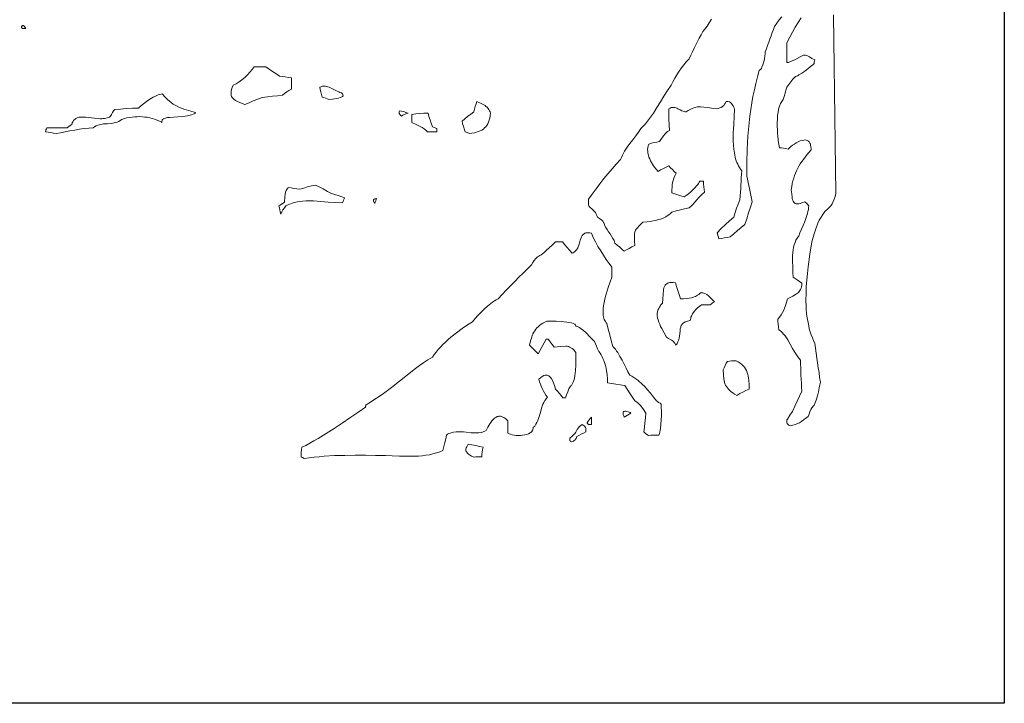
# Model space of a CAD drawing. Header units: inches. Extents: x -0.43 to 6, y 6.58 to 15.12.
# Tile 5 of 13: x 3.16 to 6, y 6.58 to 8.54. Entities that reach past the tile are written whole.
import ezdxf

# ---------------------------------------------------------------- set-up
doc = ezdxf.new("R2010")
doc.units = ezdxf.units.IN
doc.header["$MEASUREMENT"] = 0

# ---------------------------------------------------------------- blocks, each defined once
blk = doc.blocks.new('WMF0')
at = {"color": 7, "lineweight": 0}
for points in [[(5.3507, -7.1899), (5.347, -7.188), (5.3443, -7.1857), (5.3425, -7.1835), (5.3416, -7.1812), (5.3411, -7.1784), (5.3411, -7.1761), (5.3416, -7.1734), (5.3429, -7.1707), (5.3498, -7.1597), (5.3575, -7.1487), (5.3644, -7.1341), (5.3713, -7.1195), (5.3777, -7.1049), (5.3845, -7.0902), (5.3836, -7.0788), (5.3831, -7.0674), (5.3827, -7.0564), (5.3818, -7.045), (5.3813, -7.034), (5.3813, -7.0231), (5.3809, -7.0121), (5.3809, -7.0011), (5.3767, -6.9966), (5.3726, -6.9915), (5.369, -6.9861), (5.3649, -6.9801), (5.358, -6.9682), (5.3512, -6.9554), (5.3438, -6.9431), (5.3361, -6.9317), (5.332, -6.9267), (5.3278, -6.9221), (5.3233, -6.9175), (5.3187, -6.9139), (5.3173, -6.9061), (5.316, -6.8983), (5.3151, -6.8906), (5.3151, -6.8837), (5.3205, -6.8778), (5.3251, -6.8709), (5.3292, -6.8641), (5.3324, -6.8572), (5.3384, -6.8417), (5.3434, -6.8248), (5.3512, -6.8207), (5.3589, -6.817), (5.3658, -6.8129), (5.3717, -6.8088), (5.3745, -6.8065), (5.3772, -6.8037), (5.379, -6.801), (5.3809, -6.7978), (5.3822, -6.7941), (5.3836, -6.79), (5.3841, -6.7855), (5.3845, -6.7804), (5.3777, -6.7754), (5.3713, -6.7708), (5.3653, -6.7667), (5.3594, -6.7626), (5.3589, -6.7489), (5.3585, -6.7334), (5.358, -6.7174), (5.358, -6.7005), (5.3585, -6.6923), (5.3594, -6.6845), (5.3607, -6.6767), (5.3626, -6.6694), (5.3649, -6.6626), (5.3676, -6.6562), (5.3694, -6.653), (5.3713, -6.6502), (5.3731, -6.6475), (5.3754, -6.6452), (5.379, -6.6356), (5.3836, -6.6246), (5.3886, -6.6137), (5.3932, -6.6022), (5.3973, -6.5908), (5.401, -6.5794), (5.4019, -6.5739), (5.4032, -6.5684), (5.4037, -6.5629), (5.4042, -6.5579), (5.3987, -6.5511), (5.3932, -6.5456), (5.3868, -6.5483), (5.3809, -6.5506), (5.3763, -6.5515), (5.3717, -6.552), (5.3685, -6.5515), (5.3653, -6.5506), (5.363, -6.5488), (5.3612, -6.5465), (5.3594, -6.5437), (5.358, -6.5406), (5.3571, -6.5364), (5.3566, -6.5323), (5.3553, -6.5227), (5.3539, -6.5118), (5.3557, -6.5022), (5.3571, -6.4935), (5.3589, -6.4853), (5.3612, -6.4775), (5.3635, -6.4702), (5.3662, -6.4633), (5.3694, -6.4565), (5.3726, -6.4496), (5.3763, -6.4432), (5.3799, -6.4368), (5.3845, -6.4304), (5.3891, -6.424), (5.3991, -6.4108), (5.411, -6.3962), (5.411, -6.3916), (5.4106, -6.3875), (5.4096, -6.3834), (5.4092, -6.3802), (5.4078, -6.3774), (5.4064, -6.3751), (5.4051, -6.3733), (5.4032, -6.3715), (5.4014, -6.3701), (5.3996, -6.3692), (5.3973, -6.3683), (5.395, -6.3678), (5.39, -6.3683), (5.385, -6.3692), (5.3795, -6.371), (5.374, -6.3733), (5.3685, -6.3765), (5.363, -6.3797), (5.358, -6.3834), (5.353, -6.387), (5.3489, -6.3907), (5.3452, -6.3943), (5.3384, -6.393), (5.332, -6.3916), (5.326, -6.3911), (5.3201, -6.3907), (5.3178, -6.3761), (5.3155, -6.3582), (5.3146, -6.3486), (5.3141, -6.3386), (5.3137, -6.3281), (5.3137, -6.318), (5.3141, -6.3075), (5.3146, -6.2979), (5.316, -6.2883), (5.3178, -6.2792), (5.3201, -6.271), (5.3233, -6.2636), (5.3246, -6.26), (5.3265, -6.2573), (5.3288, -6.2541), (5.331, -6.2518), (5.3338, -6.2426), (5.3365, -6.2335), (5.3388, -6.2244), (5.3416, -6.2161), (5.347, -6.2084), (5.3525, -6.2006), (5.3585, -6.1928), (5.3649, -6.186), (5.3667, -6.1855), (5.3694, -6.1846), (5.3726, -6.1832), (5.3763, -6.1809), (5.3845, -6.1759), (5.3932, -6.17), (5.4019, -6.1636), (5.4096, -6.1572), (5.416, -6.1522), (5.4201, -6.1485), (5.4201, -6.1458), (5.4201, -6.143), (5.4206, -6.1407), (5.422, -6.138), (5.4133, -6.1334), (5.4064, -6.1289), (5.4028, -6.1266), (5.3991, -6.1252), (5.3946, -6.1238), (5.3895, -6.1238), (5.3795, -6.1289), (5.3644, -6.1371), (5.3566, -6.1407), (5.3498, -6.1435), (5.3466, -6.1448), (5.3443, -6.1453), (5.3425, -6.1453), (5.3416, -6.1448), (5.3416, -6.1302), (5.3416, -6.1156), (5.3416, -6.1014), (5.3416, -6.0882), (5.3498, -6.0727), (5.3575, -6.0576), (5.3653, -6.0439), (5.3735, -6.0302), (5.3822, -6.0169)], [(5.3269, -6.0137), (5.3196, -6.0228), (5.3128, -6.0324), (5.3059, -6.0416), (5.3027, -6.0503), (5.2995, -6.0594), (5.2959, -6.0685), (5.2927, -6.0777), (5.2895, -6.0868), (5.2858, -6.096), (5.2826, -6.1055), (5.2794, -6.1147), (5.279, -6.1197), (5.2785, -6.127), (5.2771, -6.1348), (5.2753, -6.1435), (5.2726, -6.1517), (5.2694, -6.159), (5.268, -6.1622), (5.2657, -6.165), (5.2639, -6.1668), (5.2616, -6.1681), (5.2566, -6.1864), (5.252, -6.2052), (5.2479, -6.2239), (5.2438, -6.2426), (5.2406, -6.2614), (5.2378, -6.2801), (5.2351, -6.2993), (5.2333, -6.3185), (5.2314, -6.3377), (5.2296, -6.3569), (5.2282, -6.3761), (5.2273, -6.3952), (5.2264, -6.4336), (5.226, -6.4725), (5.2278, -6.4811), (5.2301, -6.4903), (5.2319, -6.4994), (5.2342, -6.5081), (5.236, -6.5177), (5.2378, -6.5268), (5.2401, -6.536), (5.2419, -6.5456), (5.2365, -6.5616), (5.2314, -6.5776), (5.226, -6.5945), (5.2205, -6.6114), (5.21, -6.6196), (5.1994, -6.6283), (5.1885, -6.6379), (5.178, -6.647), (5.1697, -6.6484), (5.162, -6.6498), (5.1538, -6.6511), (5.146, -6.6525), (5.1446, -6.6475), (5.1432, -6.6429), (5.1419, -6.6383), (5.1405, -6.6347), (5.1524, -6.6228), (5.1647, -6.6114), (5.1766, -6.6009), (5.1885, -6.5899), (5.1926, -6.5771), (5.1967, -6.5643), (5.2013, -6.5524), (5.2063, -6.5401), (5.2072, -6.5296), (5.2077, -6.5186), (5.2086, -6.5081), (5.209, -6.4976), (5.2095, -6.4871), (5.2104, -6.477), (5.2109, -6.4665), (5.2118, -6.4565), (5.2081, -6.4519), (5.2054, -6.4473), (5.2026, -6.4428), (5.1999, -6.4377), (5.1976, -6.4327), (5.1958, -6.4277), (5.194, -6.4227), (5.1926, -6.4172), (5.1903, -6.4062), (5.1885, -6.3948), (5.1876, -6.3834), (5.1871, -6.3715), (5.1871, -6.3596), (5.1871, -6.3477), (5.1876, -6.3358), (5.1885, -6.324), (5.1899, -6.3007), (5.1903, -6.2783), (5.1885, -6.2742), (5.1867, -6.27), (5.1844, -6.2664), (5.1821, -6.2632), (5.1793, -6.2605), (5.1761, -6.2586), (5.172, -6.2577), (5.167, -6.2573), (5.1652, -6.2614), (5.1624, -6.2655), (5.1597, -6.2687), (5.1565, -6.2719), (5.1524, -6.2742), (5.1483, -6.276), (5.1437, -6.2774), (5.1387, -6.2783), (5.125, -6.2769), (5.1131, -6.2751), (5.103, -6.2737), (5.093, -6.2728), (5.0884, -6.2728), (5.0834, -6.2732), (5.0788, -6.2742), (5.0738, -6.2755), (5.0688, -6.2778), (5.0633, -6.2801), (5.0578, -6.2833), (5.0514, -6.2874), (5.0487, -6.287), (5.0455, -6.2865), (5.0427, -6.2856), (5.0395, -6.2842), (5.034, -6.2815), (5.0281, -6.2783), (5.0249, -6.2769), (5.0217, -6.276), (5.0185, -6.2751), (5.0153, -6.2746), (5.0121, -6.2746), (5.0089, -6.2751), (5.0053, -6.2764), (5.0016, -6.2783), (5.0016, -6.2933), (5.0021, -6.3089), (5.0025, -6.3249), (5.0034, -6.3409), (4.9984, -6.3441), (4.9943, -6.3477), (4.9906, -6.3514), (4.987, -6.3555), (4.981, -6.3637), (4.9751, -6.3729), (4.9669, -6.3742), (4.9591, -6.3756), (4.9518, -6.3774), (4.9445, -6.3802), (4.9427, -6.3852), (4.9413, -6.3902), (4.9408, -6.3957), (4.9413, -6.4007), (4.9417, -6.4062), (4.9431, -6.4117), (4.9445, -6.4172), (4.9468, -6.4227), (4.9491, -6.4277), (4.9518, -6.4327), (4.955, -6.4377), (4.9577, -6.4423), (4.9646, -6.451), (4.9714, -6.4583), (4.9783, -6.4542), (4.9861, -6.4501), (4.9938, -6.4464), (5.0016, -6.4423), (5.0071, -6.4478), (5.0121, -6.4528), (5.0176, -6.4583), (5.0231, -6.4638), (5.0194, -6.4711), (5.0167, -6.478), (5.0144, -6.4843), (5.0126, -6.4907), (5.0117, -6.4971), (5.0112, -6.504), (5.0107, -6.5118), (5.0107, -6.5204), (5.019, -6.5232), (5.0276, -6.5259), (5.0368, -6.5287), (5.0459, -6.5314), (5.0519, -6.5273), (5.0583, -6.5227), (5.0647, -6.5177), (5.0711, -6.5118), (5.077, -6.5054), (5.0825, -6.4994), (5.0852, -6.4962), (5.0875, -6.493), (5.0893, -6.4898), (5.0907, -6.4866), (5.0962, -6.4866), (5.1012, -6.4866), (5.1017, -6.4949), (5.1026, -6.5026), (5.1035, -6.5108), (5.1049, -6.5186), (5.1017, -6.5209), (5.0985, -6.5232), (5.0957, -6.5259), (5.0925, -6.5287), (5.087, -6.5342), (5.082, -6.5406), (5.077, -6.5465), (5.0715, -6.5524), (5.066, -6.5584), (5.0605, -6.5634), (5.0473, -6.5661), (5.035, -6.5689), (5.0226, -6.5721), (5.0107, -6.5757), (5.0062, -6.5798), (5.0016, -6.5835), (4.9975, -6.5867), (4.9929, -6.5894), (4.9879, -6.5917), (4.9833, -6.594), (4.9783, -6.5958), (4.9733, -6.5972), (4.9628, -6.6), (4.9518, -6.6013), (4.9399, -6.6032), (4.9267, -6.6041), (4.9171, -6.6141), (4.9107, -6.6214), (4.9079, -6.6246), (4.9061, -6.6278), (4.9047, -6.6306), (4.9038, -6.6333), (4.9034, -6.6365), (4.9029, -6.6397), (4.9029, -6.6434), (4.9029, -6.6475), (4.9034, -6.658), (4.9038, -6.6717), (4.8956, -6.6758), (4.8878, -6.6799), (4.8805, -6.684), (4.8737, -6.6877), (4.8668, -6.6817), (4.8599, -6.6758), (4.8536, -6.6703), (4.8467, -6.6648), (4.8444, -6.6575), (4.8412, -6.6511), (4.8371, -6.6447), (4.833, -6.6383), (4.8284, -6.6319), (4.8243, -6.626), (4.8202, -6.6196), (4.8165, -6.6132), (4.8165, -6.6109), (4.8161, -6.6086), (4.8152, -6.6068), (4.8143, -6.605), (4.812, -6.6018), (4.8092, -6.599), (4.8028, -6.594), (4.7969, -6.5899), (4.7951, -6.5853), (4.7932, -6.5812), (4.7905, -6.5766), (4.7873, -6.573), (4.7836, -6.5693), (4.78, -6.5657), (4.7759, -6.5625), (4.7722, -6.5597), (4.7708, -6.5543), (4.7704, -6.5492), (4.7704, -6.5437), (4.7704, -6.5383), (4.7814, -6.5236), (4.7928, -6.509), (4.8037, -6.4939), (4.8152, -6.4793), (4.8266, -6.4652), (4.8385, -6.451), (4.8504, -6.4373), (4.8627, -6.4245), (4.8654, -6.4181), (4.8682, -6.4122), (4.8714, -6.4062), (4.8746, -6.4003), (4.8823, -6.3888), (4.8901, -6.3779), (4.8983, -6.3674), (4.9066, -6.3564), (4.9143, -6.3459), (4.9216, -6.3354), (4.928, -6.3285), (4.9344, -6.3217), (4.9404, -6.3139), (4.9463, -6.3066), (4.9573, -6.2906), (4.9678, -6.2746), (4.9778, -6.2582), (4.9879, -6.2417), (4.9984, -6.2262), (5.0089, -6.2106), (5.0135, -6.2006), (5.019, -6.1905), (5.0249, -6.1805), (5.0313, -6.1704), (5.0382, -6.1608), (5.045, -6.1517), (5.0523, -6.1426), (5.0605, -6.1343), (5.0651, -6.1243), (5.0697, -6.1142), (5.0747, -6.1042), (5.0793, -6.0946), (5.0843, -6.0845), (5.0893, -6.0749), (5.0944, -6.0653), (5.0994, -6.0557), (5.1053, -6.0493), (5.1117, -6.0411), (5.1181, -6.0311), (5.1245, -6.0206)], [(5.4754, -6.0082), (5.4764, -6.0818), (5.4773, -6.1554), (5.4782, -6.2285), (5.4791, -6.302), (5.4805, -6.3756), (5.4814, -6.4487), (5.4823, -6.5223), (5.48, -6.5305), (5.4777, -6.5383), (5.475, -6.5451), (5.4718, -6.5515), (5.4677, -6.5575), (5.4626, -6.5629), (5.4572, -6.5684), (5.4503, -6.5739), (5.4448, -6.5821), (5.4398, -6.5904), (5.4348, -6.5986), (5.4307, -6.6077), (5.4256, -6.621), (5.4211, -6.6347), (5.417, -6.6479), (5.4128, -6.6612), (5.4078, -6.6964), (5.4028, -6.7329), (5.401, -6.7521), (5.3991, -6.7708), (5.3973, -6.79), (5.3968, -6.8092), (5.3964, -6.8284), (5.3968, -6.8472), (5.3973, -6.8567), (5.3982, -6.8659), (5.3991, -6.875), (5.4005, -6.8842), (5.4023, -6.8933), (5.4042, -6.9024), (5.406, -6.9111), (5.4087, -6.9198), (5.4115, -6.9285), (5.4147, -6.9367), (5.4179, -6.9449), (5.422, -6.9532), (5.4238, -6.9673), (5.4256, -6.981), (5.4279, -6.9952), (5.4297, -7.0094), (5.4316, -7.0231), (5.4339, -7.0372), (5.4357, -7.0514), (5.438, -7.0651), (5.4366, -7.072), (5.4348, -7.0811), (5.4325, -7.0925), (5.4293, -7.1044), (5.4256, -7.1163), (5.422, -7.1263), (5.4197, -7.1305), (5.4174, -7.1341), (5.4151, -7.1368), (5.4128, -7.1382), (5.4101, -7.1437), (5.4074, -7.1501), (5.4051, -7.1565), (5.4023, -7.1634), (5.3955, -7.1688), (5.3891, -7.1734), (5.3831, -7.178), (5.3777, -7.1812), (5.3717, -7.1839), (5.3658, -7.1867), (5.3585, -7.1885), (5.3507, -7.1899), (5.3507, -7.1899)], [(3.1414, -6.0471), (3.1405, -6.0457), (3.1396, -6.0443), (3.1396, -6.0429), (3.1396, -6.0416), (3.141, -6.0402), (3.1423, -6.0393), (3.1437, -6.0384), (3.1451, -6.0384), (3.1478, -6.042), (3.1519, -6.0471), (3.1469, -6.0471), (3.1414, -6.0471), (3.1414, -6.0471)], [(3.782, -6.2659), (3.7692, -6.2609), (3.7592, -6.2563), (3.7551, -6.2541), (3.7514, -6.2518), (3.7482, -6.249), (3.7459, -6.2463), (3.7441, -6.2435), (3.7427, -6.2403), (3.7423, -6.2367), (3.7423, -6.2326), (3.7432, -6.228), (3.7441, -6.223), (3.7459, -6.217), (3.7482, -6.2106), (3.7569, -6.2065), (3.7656, -6.201), (3.7738, -6.1951), (3.782, -6.1883), (3.7898, -6.1809), (3.7967, -6.1732), (3.8031, -6.1654), (3.809, -6.1576), (3.8168, -6.1576), (3.825, -6.1576), (3.8337, -6.1576), (3.8428, -6.1576), (3.852, -6.164), (3.8615, -6.1709), (3.8716, -6.1773), (3.8821, -6.1841), (3.8899, -6.1855), (3.8981, -6.1869), (3.9068, -6.1883), (3.9159, -6.1896), (3.9159, -6.1974), (3.9159, -6.2056), (3.9159, -6.2134), (3.9159, -6.2216), (3.9091, -6.2257), (3.9027, -6.2298), (3.8963, -6.2344), (3.8908, -6.2394), (3.8762, -6.2408), (3.8615, -6.2422), (3.8469, -6.244), (3.8318, -6.2463), (3.8191, -6.2509), (3.8063, -6.2554), (3.7944, -6.2609), (3.782, -6.2659), (3.782, -6.2659)], [(4.0242, -6.2518), (4.0192, -6.2495), (4.0137, -6.2477), (4.0091, -6.2458), (4.0046, -6.2445), (4.0023, -6.2371), (4.0005, -6.2298), (3.9991, -6.223), (3.9977, -6.2161), (4.0018, -6.2148), (4.0055, -6.2134), (4.0096, -6.2134), (4.0132, -6.2134), (4.0174, -6.2143), (4.021, -6.2152), (4.0251, -6.2166), (4.0288, -6.218), (4.0366, -6.2221), (4.0443, -6.2257), (4.048, -6.228), (4.0521, -6.2294), (4.0557, -6.2312), (4.0599, -6.2321), (4.0626, -6.2358), (4.0653, -6.2413), (4.0635, -6.2426), (4.0612, -6.244), (4.0594, -6.2454), (4.0567, -6.2463), (4.0516, -6.2481), (4.0461, -6.249), (4.0347, -6.2504), (4.0242, -6.2518), (4.0242, -6.2518)], [(3.2392, -6.3496), (3.2314, -6.3482), (3.2237, -6.3468), (3.2159, -6.3459), (3.209, -6.3445), (3.2095, -6.3418), (3.21, -6.339), (3.2113, -6.3363), (3.2127, -6.3336), (3.2273, -6.3336), (3.2419, -6.3336), (3.2566, -6.3336), (3.2712, -6.3336), (3.2767, -6.3285), (3.284, -6.3231), (3.2854, -6.3189), (3.2872, -6.3157), (3.289, -6.3125), (3.2913, -6.3103), (3.2936, -6.308), (3.2963, -6.3061), (3.2995, -6.3048), (3.3027, -6.3039), (3.3059, -6.3029), (3.3091, -6.3025), (3.3128, -6.3025), (3.3164, -6.302), (3.3242, -6.3025), (3.3324, -6.3034), (3.3493, -6.3057), (3.3662, -6.3071), (3.3703, -6.3071), (3.374, -6.3066), (3.3781, -6.3061), (3.3818, -6.3057), (3.3859, -6.3048), (3.3891, -6.3034), (3.3927, -6.302), (3.3959, -6.2997), (3.3987, -6.2947), (3.4014, -6.2892), (3.4046, -6.2847), (3.4083, -6.2801), (3.4247, -6.2792), (3.4416, -6.2778), (3.4585, -6.2769), (3.4759, -6.2769), (3.4823, -6.271), (3.4901, -6.2641), (3.4992, -6.2577), (3.5088, -6.2509), (3.5188, -6.2449), (3.5284, -6.2403), (3.533, -6.2385), (3.5376, -6.2371), (3.5417, -6.2362), (3.5453, -6.2358), (3.5499, -6.2417), (3.5545, -6.2467), (3.5595, -6.2518), (3.565, -6.2563), (3.5705, -6.2605), (3.576, -6.2646), (3.5819, -6.2678), (3.5878, -6.271), (3.5942, -6.2742), (3.6002, -6.2769), (3.6066, -6.2792), (3.6134, -6.2815), (3.6267, -6.2856), (3.6399, -6.2892), (3.6395, -6.2902), (3.639, -6.2911), (3.6381, -6.292), (3.6367, -6.2929), (3.6335, -6.2943), (3.629, -6.2961), (3.6171, -6.2984), (3.6038, -6.3002), (3.5897, -6.3016), (3.5769, -6.3025), (3.5664, -6.3034), (3.5595, -6.3034), (3.5559, -6.3048), (3.5517, -6.3061), (3.5485, -6.3075), (3.5453, -6.3089), (3.5444, -6.3103), (3.544, -6.3125), (3.5435, -6.3148), (3.5435, -6.3176), (3.5367, -6.3144), (3.5298, -6.3112), (3.5225, -6.3084), (3.5156, -6.3061), (3.5083, -6.3043), (3.5015, -6.3029), (3.4942, -6.302), (3.4873, -6.3011), (3.48, -6.3007), (3.4727, -6.3011), (3.4654, -6.3016), (3.4581, -6.302), (3.4508, -6.3034), (3.443, -6.3048), (3.4357, -6.3066), (3.4279, -6.3089), (3.4238, -6.3121), (3.4197, -6.3148), (3.4147, -6.3167), (3.4096, -6.318), (3.3987, -6.3203), (3.3868, -6.3212), (3.3754, -6.3221), (3.3644, -6.3244), (3.3594, -6.3258), (3.3544, -6.3276), (3.3498, -6.3304), (3.3461, -6.3336), (3.3333, -6.334), (3.3201, -6.3354), (3.3064, -6.3372), (3.2927, -6.3395), (3.279, -6.3422), (3.2652, -6.345), (3.252, -6.3473), (3.2392, -6.3496), (3.2392, -6.3496)], [(4.4286, -6.3496), (4.4217, -6.3468), (4.4158, -6.3445), (4.4135, -6.3363), (4.4108, -6.3285), (4.4085, -6.3212), (4.4071, -6.3139), (4.4149, -6.3075), (4.4231, -6.3007), (4.4318, -6.2943), (4.4409, -6.2874), (4.4423, -6.2792), (4.4446, -6.2714), (4.4473, -6.2641), (4.4496, -6.2573), (4.4624, -6.2632), (4.4734, -6.2691), (4.4757, -6.2714), (4.478, -6.2732), (4.4802, -6.2755), (4.4825, -6.2778), (4.4843, -6.2806), (4.4862, -6.2838), (4.4875, -6.287), (4.4889, -6.2911), (4.488, -6.2984), (4.4871, -6.3052), (4.4853, -6.3112), (4.4834, -6.3167), (4.4811, -6.3217), (4.4784, -6.3262), (4.4757, -6.3299), (4.472, -6.3336), (4.4684, -6.3368), (4.4638, -6.3395), (4.4592, -6.3418), (4.4537, -6.3441), (4.4483, -6.3459), (4.4423, -6.3473), (4.4355, -6.3486), (4.4286, -6.3496), (4.4286, -6.3496)], [(4.2326, -6.2997), (4.2285, -6.2956), (4.2257, -6.2924), (4.2257, -6.2911), (4.2257, -6.2892), (4.2262, -6.287), (4.2271, -6.2838), (4.233, -6.2851), (4.239, -6.2865), (4.2454, -6.2888), (4.2522, -6.2911), (4.2467, -6.2924), (4.2417, -6.2947), (4.2367, -6.297), (4.2326, -6.2997), (4.2326, -6.2997)], [(4.3075, -6.3445), (4.3025, -6.34), (4.2975, -6.3363), (4.292, -6.3326), (4.2865, -6.3294), (4.2746, -6.324), (4.2627, -6.3176), (4.2627, -6.3112), (4.2627, -6.3052), (4.2627, -6.2997), (4.2627, -6.2947), (4.2737, -6.2933), (4.2851, -6.292), (4.297, -6.2911), (4.3093, -6.2911), (4.3116, -6.3002), (4.3148, -6.3098), (4.318, -6.3199), (4.3217, -6.3299), (4.3272, -6.3326), (4.334, -6.3354), (4.334, -6.339), (4.334, -6.3445), (4.3272, -6.3445), (4.3208, -6.3445), (4.3139, -6.3445), (4.3075, -6.3445), (4.3075, -6.3445)], [(3.8853, -6.5812), (3.8839, -6.5748), (3.883, -6.5689), (3.8817, -6.5634), (3.8803, -6.5579), (3.8839, -6.5552), (3.888, -6.5524), (3.8922, -6.5501), (3.8963, -6.5474), (3.8963, -6.5424), (3.8967, -6.5364), (3.8972, -6.5305), (3.8981, -6.5246), (3.8995, -6.5186), (3.9013, -6.5131), (3.9027, -6.5108), (3.9036, -6.5086), (3.9054, -6.5063), (3.9068, -6.5045), (3.915, -6.5058), (3.9232, -6.5072), (3.9315, -6.5086), (3.9406, -6.5099), (3.9516, -6.5063), (3.9621, -6.5031), (3.9735, -6.5003), (3.9854, -6.4976), (3.9963, -6.5031), (4.0078, -6.509), (4.0196, -6.5159), (4.0315, -6.5223), (4.0407, -6.525), (4.0503, -6.5278), (4.0594, -6.531), (4.069, -6.5346), (4.0676, -6.5378), (4.0663, -6.5415), (4.0649, -6.5451), (4.0635, -6.5492), (4.043, -6.5483), (4.0219, -6.5465), (4.0009, -6.5447), (3.9794, -6.5433), (3.9689, -6.5433), (3.9584, -6.5433), (3.9484, -6.5442), (3.9379, -6.5451), (3.9283, -6.5474), (3.9182, -6.5497), (3.9136, -6.5515), (3.9091, -6.5533), (3.904, -6.5556), (3.8999, -6.5579), (3.8958, -6.5634), (3.8917, -6.5689), (3.8885, -6.5748), (3.8853, -6.5812), (3.8853, -6.5812)], [(4.1563, -6.5506), (4.1549, -6.5483), (4.1535, -6.5456), (4.1526, -6.5428), (4.1526, -6.5401), (4.154, -6.5387), (4.1563, -6.5378), (4.1586, -6.5369), (4.1613, -6.5364), (4.1599, -6.5396), (4.1586, -6.5428), (4.1572, -6.5469), (4.1563, -6.5506), (4.1563, -6.5506)], [(3.9529, -7.2844), (3.9479, -7.2817), (3.9443, -7.2808), (3.9443, -7.273), (3.9443, -7.2657), (3.9452, -7.2589), (3.9461, -7.252), (3.9575, -7.2465), (3.9694, -7.2401), (3.9808, -7.2337), (3.9927, -7.2269), (4.016, -7.2127), (4.0388, -7.1976), (4.0621, -7.1825), (4.0845, -7.167), (4.1074, -7.1515), (4.1293, -7.1364), (4.1293, -7.1341), (4.1298, -7.1323), (4.1302, -7.1309), (4.1311, -7.1295), (4.1439, -7.1218), (4.1563, -7.114), (4.1686, -7.1058), (4.1805, -7.0971), (4.2042, -7.0797), (4.2271, -7.0615), (4.2499, -7.0432), (4.2732, -7.0254), (4.2847, -7.0167), (4.297, -7.0085), (4.3089, -7.0002), (4.3217, -6.9925), (4.3267, -6.9851), (4.3322, -6.9783), (4.3381, -6.971), (4.345, -6.9637), (4.3518, -6.9564), (4.3591, -6.9495), (4.3669, -6.9422), (4.3747, -6.9353), (4.3907, -6.9225), (4.4071, -6.9107), (4.4227, -6.8997), (4.4373, -6.891), (4.4451, -6.8819), (4.4528, -6.8727), (4.4615, -6.8636), (4.4706, -6.8545), (4.4798, -6.8458), (4.4898, -6.838), (4.4949, -6.8344), (4.4999, -6.8312), (4.5049, -6.828), (4.5104, -6.8248), (4.5223, -6.8124), (4.5342, -6.8001), (4.5465, -6.7878), (4.5584, -6.7754), (4.5703, -6.7631), (4.5826, -6.7512), (4.5945, -6.7393), (4.6063, -6.727), (4.6105, -6.7206), (4.6146, -6.7146), (4.6191, -6.7092), (4.6242, -6.7041), (4.626, -6.7037), (4.6283, -6.7023), (4.631, -6.7005), (4.6342, -6.6982), (4.642, -6.6923), (4.6502, -6.6854), (4.6658, -6.6708), (4.6758, -6.6612), (4.6804, -6.6612), (4.6849, -6.6612), (4.69, -6.6612), (4.6955, -6.6612), (4.7023, -6.6694), (4.7092, -6.6772), (4.716, -6.6854), (4.7238, -6.6932), (4.727, -6.6923), (4.7293, -6.6909), (4.7315, -6.6891), (4.7338, -6.6872), (4.7357, -6.6854), (4.737, -6.6831), (4.7384, -6.6808), (4.7398, -6.6785), (4.7439, -6.6676), (4.7466, -6.6566), (4.7485, -6.6516), (4.7507, -6.647), (4.7517, -6.6447), (4.753, -6.6424), (4.7544, -6.6406), (4.7562, -6.6392), (4.7581, -6.6379), (4.7603, -6.6365), (4.7626, -6.6356), (4.7654, -6.6351), (4.7681, -6.6351), (4.7713, -6.6351), (4.775, -6.6356), (4.7791, -6.636), (4.7846, -6.6484), (4.791, -6.6612), (4.7978, -6.674), (4.806, -6.6868), (4.8138, -6.6991), (4.822, -6.7114), (4.8302, -6.7233), (4.838, -6.7343), (4.838, -6.7407), (4.838, -6.7475), (4.838, -6.7549), (4.838, -6.7626), (4.833, -6.7759), (4.8275, -6.7923), (4.8243, -6.8015), (4.8216, -6.8111), (4.8188, -6.8211), (4.8165, -6.8307), (4.8147, -6.8408), (4.8133, -6.8504), (4.8129, -6.8595), (4.8129, -6.8682), (4.8133, -6.8727), (4.8143, -6.8764), (4.8152, -6.8805), (4.8161, -6.8842), (4.8175, -6.8874), (4.8193, -6.8906), (4.8211, -6.8938), (4.8239, -6.896), (4.8275, -6.912), (4.8321, -6.9285), (4.8362, -6.9449), (4.8412, -6.9618), (4.8449, -6.966), (4.8485, -6.9701), (4.8517, -6.9751), (4.8554, -6.9797), (4.8613, -6.9906), (4.8673, -7.0016), (4.8732, -7.013), (4.8787, -7.024), (4.8842, -7.0345), (4.8896, -7.0441), (4.8956, -7.0473), (4.9015, -7.0509), (4.907, -7.0551), (4.9125, -7.0587), (4.9175, -7.0633), (4.9225, -7.0674), (4.9271, -7.072), (4.9317, -7.0765), (4.9404, -7.0866), (4.9491, -7.0966), (4.9573, -7.1076), (4.966, -7.1186), (4.9692, -7.1204), (4.9724, -7.1227), (4.9765, -7.125), (4.9801, -7.1277), (4.9801, -7.1368), (4.9806, -7.1478), (4.9806, -7.1602), (4.9801, -7.1729), (4.9792, -7.1853), (4.9778, -7.1976), (4.9769, -7.2031), (4.976, -7.2081), (4.9746, -7.2127), (4.9733, -7.2168), (4.965, -7.2168), (4.9573, -7.2168), (4.95, -7.2173), (4.9431, -7.2182), (4.9358, -7.2132), (4.9303, -7.2077), (4.9317, -7.1944), (4.9331, -7.1812), (4.9344, -7.1675), (4.9358, -7.1542), (4.9289, -7.1437), (4.9212, -7.1332), (4.9171, -7.1286), (4.913, -7.1245), (4.9084, -7.1213), (4.9038, -7.1186), (4.896, -7.1071), (4.8887, -7.0957), (4.8819, -7.0848), (4.875, -7.0742), (4.8622, -7.072), (4.8494, -7.0701), (4.8376, -7.0683), (4.8252, -7.0669), (4.8252, -7.0551), (4.8243, -7.0432), (4.8225, -7.0313), (4.8202, -7.0199), (4.8188, -7.0139), (4.817, -7.0085), (4.8147, -7.0025), (4.8124, -6.997), (4.8101, -6.992), (4.8069, -6.9865), (4.8042, -6.9815), (4.8005, -6.9765), (4.7969, -6.9687), (4.7937, -6.9614), (4.7905, -6.9545), (4.7882, -6.9477), (4.7759, -6.9349), (4.7635, -6.9221), (4.7567, -6.9162), (4.7498, -6.9111), (4.7462, -6.9088), (4.7425, -6.9066), (4.7384, -6.9047), (4.7347, -6.9034), (4.7343, -6.902), (4.7338, -6.9006), (4.7325, -6.8992), (4.7311, -6.8979), (4.727, -6.896), (4.722, -6.8942), (4.7156, -6.8928), (4.7087, -6.8919), (4.7009, -6.891), (4.6936, -6.8901), (4.6781, -6.8892), (4.6648, -6.8892), (4.6552, -6.8892), (4.6511, -6.8892), (4.6447, -6.8919), (4.6392, -6.8951), (4.6342, -6.8983), (4.6301, -6.9015), (4.626, -6.9052), (4.6223, -6.9088), (4.6191, -6.9125), (4.6159, -6.9166), (4.6132, -6.9207), (4.6109, -6.9253), (4.6091, -6.9299), (4.6073, -6.9349), (4.6041, -6.9459), (4.6013, -6.9586), (4.6068, -6.9641), (4.6127, -6.9701), (4.6191, -6.9769), (4.626, -6.9833), (4.6315, -6.9728), (4.637, -6.9618), (4.6429, -6.9513), (4.6493, -6.9408), (4.652, -6.9408), (4.6543, -6.9408), (4.6584, -6.9459), (4.6626, -6.9518), (4.6671, -6.9573), (4.6721, -6.9637), (4.69, -6.9623), (4.7055, -6.9609), (4.7092, -6.9614), (4.7128, -6.9623), (4.7165, -6.9637), (4.7201, -6.9655), (4.7238, -6.9678), (4.7274, -6.971), (4.7311, -6.9751), (4.7347, -6.9797), (4.7347, -6.9888), (4.7347, -7.0011), (4.7343, -7.0158), (4.7334, -7.0313), (4.7325, -7.0391), (4.7315, -7.0464), (4.7302, -7.0532), (4.7288, -7.0596), (4.7265, -7.0651), (4.7242, -7.0701), (4.7229, -7.072), (4.7215, -7.0738), (4.7201, -7.0752), (4.7188, -7.0761), (4.7146, -7.0838), (4.711, -7.0921), (4.7073, -7.1008), (4.7041, -7.1099), (4.7, -7.1099), (4.6973, -7.1099), (4.6918, -7.103), (4.6868, -7.0966), (4.6813, -7.0907), (4.6758, -7.0848), (4.6731, -7.0742), (4.6694, -7.0642), (4.6671, -7.0601), (4.6648, -7.056), (4.6626, -7.0523), (4.6598, -7.0491), (4.6571, -7.0468), (4.6534, -7.0455), (4.652, -7.045), (4.6502, -7.0445), (4.6484, -7.0445), (4.6461, -7.045), (4.642, -7.0459), (4.6379, -7.0482), (4.6329, -7.0519), (4.6278, -7.0564), (4.6301, -7.0633), (4.6324, -7.0701), (4.6347, -7.0765), (4.6374, -7.0829), (4.6406, -7.0889), (4.6443, -7.0953), (4.6484, -7.1017), (4.6525, -7.1081), (4.6488, -7.1126), (4.6452, -7.1177), (4.6424, -7.1227), (4.6397, -7.1282), (4.6356, -7.1396), (4.6324, -7.1515), (4.6287, -7.1634), (4.6246, -7.1752), (4.6223, -7.1807), (4.6191, -7.1857), (4.6159, -7.1908), (4.6118, -7.1953), (4.6118, -7.1976), (4.6109, -7.1999), (4.6105, -7.2022), (4.6091, -7.204), (4.6082, -7.2058), (4.6063, -7.2077), (4.6045, -7.209), (4.6027, -7.2104), (4.5981, -7.2132), (4.5931, -7.215), (4.5872, -7.2164), (4.5812, -7.2173), (4.5753, -7.2177), (4.5689, -7.2177), (4.5629, -7.2177), (4.557, -7.2168), (4.5515, -7.2159), (4.5465, -7.2145), (4.5424, -7.2132), (4.5387, -7.2113), (4.5387, -7.2017), (4.5387, -7.1926), (4.5387, -7.1839), (4.5387, -7.1757), (4.536, -7.1729), (4.5328, -7.1702), (4.53, -7.1684), (4.5273, -7.1665), (4.5246, -7.1652), (4.5223, -7.1643), (4.5195, -7.1634), (4.5172, -7.1629), (4.515, -7.1629), (4.5127, -7.1629), (4.5104, -7.1634), (4.5081, -7.1638), (4.504, -7.1661), (4.5003, -7.1684), (4.4967, -7.172), (4.493, -7.1757), (4.4898, -7.1803), (4.4871, -7.1848), (4.4816, -7.1944), (4.4766, -7.204), (4.4729, -7.2058), (4.4697, -7.2068), (4.4661, -7.2081), (4.4629, -7.209), (4.4556, -7.21), (4.4483, -7.2104), (4.4336, -7.21), (4.419, -7.2086), (4.4112, -7.2077), (4.4039, -7.2072), (4.3966, -7.2072), (4.3898, -7.2072), (4.3825, -7.2086), (4.3756, -7.21), (4.3724, -7.2113), (4.3692, -7.2127), (4.3655, -7.2145), (4.3623, -7.2168), (4.3601, -7.2273), (4.3573, -7.2383), (4.3546, -7.2493), (4.3518, -7.2611), (4.3427, -7.2652), (4.3331, -7.2684), (4.3231, -7.2712), (4.313, -7.2735), (4.3025, -7.2748), (4.292, -7.2762), (4.2815, -7.2771), (4.2705, -7.2776), (4.2486, -7.2776), (4.2271, -7.2771), (4.2061, -7.2762), (4.1864, -7.2753), (4.1581, -7.2753), (4.1289, -7.2748), (4.0996, -7.2748), (4.0699, -7.2753), (4.0402, -7.2758), (4.0105, -7.2776), (3.9959, -7.279), (3.9817, -7.2803), (3.9671, -7.2822), (3.9529, -7.2844), (3.9529, -7.2844)], [(5.0212, -6.9586), (5.0208, -6.9564), (5.0203, -6.9545), (5.0194, -6.9527), (5.0176, -6.9509), (5.0144, -6.9472), (5.0098, -6.944), (5.0011, -6.939), (4.9947, -6.9353), (4.9883, -6.9225), (4.9815, -6.9102), (4.9783, -6.9043), (4.9756, -6.8979), (4.9733, -6.8919), (4.971, -6.8855), (4.9696, -6.8796), (4.9687, -6.8737), (4.9687, -6.8677), (4.9696, -6.8613), (4.9705, -6.8586), (4.9714, -6.8554), (4.9728, -6.8526), (4.9746, -6.8494), (4.9765, -6.8462), (4.9783, -6.8435), (4.981, -6.8403), (4.9838, -6.8376), (4.9847, -6.8252), (4.9851, -6.8138), (4.9856, -6.8083), (4.9861, -6.8028), (4.9865, -6.7978), (4.9879, -6.7932), (4.9893, -6.7891), (4.9915, -6.7859), (4.9929, -6.7841), (4.9943, -6.7827), (4.9961, -6.7814), (4.9979, -6.7804), (4.9998, -6.7795), (5.0021, -6.7786), (5.0048, -6.7782), (5.0075, -6.7777), (5.0139, -6.7777), (5.0212, -6.7786), (5.024, -6.7896), (5.0276, -6.801), (5.0313, -6.8129), (5.0354, -6.8248), (5.0441, -6.8248), (5.0523, -6.8243), (5.0601, -6.8234), (5.0674, -6.822), (5.0711, -6.8211), (5.0747, -6.8197), (5.0784, -6.8184), (5.0816, -6.8165), (5.0848, -6.8147), (5.088, -6.8124), (5.0912, -6.8101), (5.0944, -6.8069), (5.0971, -6.8074), (5.0998, -6.8079), (5.103, -6.8088), (5.1058, -6.8097), (5.1108, -6.8129), (5.1158, -6.8165), (5.125, -6.8252), (5.1332, -6.8339), (5.1295, -6.8357), (5.1263, -6.8376), (5.1236, -6.8403), (5.1209, -6.8426), (5.1145, -6.8426), (5.1076, -6.8426), (5.1017, -6.8426), (5.0962, -6.8426), (5.0907, -6.8462), (5.0848, -6.8504), (5.0797, -6.8558), (5.0747, -6.8618), (5.0701, -6.8682), (5.0669, -6.8746), (5.0656, -6.8778), (5.0647, -6.881), (5.0642, -6.8842), (5.0637, -6.8874), (5.0596, -6.8878), (5.056, -6.8892), (5.0523, -6.8901), (5.0491, -6.8915), (5.0468, -6.8928), (5.0441, -6.8942), (5.0423, -6.896), (5.0404, -6.8979), (5.0391, -6.8997), (5.0377, -6.902), (5.0368, -6.9043), (5.0359, -6.9066), (5.0345, -6.9111), (5.034, -6.9162), (5.0331, -6.9267), (5.0318, -6.9376), (5.0304, -6.9431), (5.0281, -6.9486), (5.0267, -6.9513), (5.0254, -6.9536), (5.0235, -6.9559), (5.0212, -6.9586), (5.0212, -6.9586)], [(5.1976, -7.1026), (5.1912, -7.0989), (5.1862, -7.0957), (5.1812, -7.0921), (5.1771, -7.0884), (5.1734, -7.0848), (5.1702, -7.0811), (5.1675, -7.0774), (5.1652, -7.0733), (5.1634, -7.0692), (5.162, -7.0647), (5.1606, -7.0601), (5.1597, -7.0551), (5.1588, -7.0432), (5.1583, -7.0295), (5.1611, -7.0231), (5.1638, -7.0167), (5.167, -7.0103), (5.1707, -7.0048), (5.1766, -7.0039), (5.1825, -7.0034), (5.1889, -7.003), (5.1958, -7.003), (5.2017, -7.0062), (5.2068, -7.0098), (5.2118, -7.0135), (5.2159, -7.0176), (5.2191, -7.0217), (5.2223, -7.0267), (5.225, -7.0313), (5.2269, -7.0368), (5.2287, -7.0418), (5.2301, -7.0477), (5.231, -7.0532), (5.2319, -7.0592), (5.2328, -7.072), (5.2333, -7.0848), (5.2237, -7.0889), (5.2145, -7.093), (5.2058, -7.0976), (5.1976, -7.1026), (5.1976, -7.1026)], [(4.7704, -7.1862), (4.769, -7.1848), (4.7676, -7.1835), (4.7667, -7.1825), (4.7667, -7.1812), (4.7695, -7.1771), (4.7722, -7.1729), (4.7754, -7.1688), (4.7791, -7.1652), (4.7791, -7.1702), (4.7791, -7.1757), (4.7791, -7.1812), (4.7791, -7.1862), (4.774, -7.1862), (4.7704, -7.1862), (4.7704, -7.1862)], [(4.8737, -7.1652), (4.8723, -7.1611), (4.8709, -7.1574), (4.87, -7.1538), (4.87, -7.1506), (4.8723, -7.1492), (4.875, -7.1483), (4.8782, -7.1483), (4.8814, -7.1487), (4.8846, -7.1496), (4.8878, -7.1506), (4.8906, -7.1524), (4.8928, -7.1542), (4.8878, -7.157), (4.8828, -7.1597), (4.8778, -7.1624), (4.8737, -7.1652), (4.8737, -7.1652)], [(4.722, -7.236), (4.7206, -7.236), (4.7192, -7.2351), (4.7183, -7.2337), (4.7174, -7.2323), (4.7169, -7.2287), (4.7169, -7.2255), (4.7233, -7.2196), (4.7293, -7.2145), (4.732, -7.2118), (4.7347, -7.2086), (4.7366, -7.2049), (4.7384, -7.2004), (4.7411, -7.1967), (4.7448, -7.1926), (4.7485, -7.1894), (4.7526, -7.1862), (4.7558, -7.1885), (4.7585, -7.1903), (4.7603, -7.1926), (4.7617, -7.1949), (4.7626, -7.1976), (4.7631, -7.2008), (4.7631, -7.204), (4.7631, -7.2077), (4.7562, -7.2109), (4.7498, -7.2141), (4.743, -7.2182), (4.7366, -7.2218), (4.7361, -7.2246), (4.7352, -7.2269), (4.7338, -7.2291), (4.732, -7.231), (4.7297, -7.2328), (4.7274, -7.2342), (4.7247, -7.2355), (4.722, -7.236), (4.722, -7.236)], [(4.4409, -7.2808), (4.4345, -7.2771), (4.4286, -7.2739), (4.4259, -7.2721), (4.4236, -7.2703), (4.4217, -7.268), (4.4204, -7.2662), (4.419, -7.2639), (4.4181, -7.2616), (4.4181, -7.2589), (4.4181, -7.2561), (4.419, -7.2534), (4.4204, -7.2502), (4.4222, -7.247), (4.4249, -7.2433), (4.4355, -7.2451), (4.4464, -7.247), (4.4569, -7.2497), (4.4674, -7.252), (4.4661, -7.2589), (4.4652, -7.2657), (4.4642, -7.2721), (4.4642, -7.279), (4.4578, -7.279), (4.4519, -7.279), (4.4464, -7.2799), (4.4409, -7.2808), (4.4409, -7.2808)]]:
    blk.add_lwpolyline(points, dxfattribs=at)

msp = doc.modelspace()

# ---------------------------------------------------------------- linework, layer by layer
msp.add_lwpolyline([(-0.4313, 15.1238), (5.9952, 15.1238), (5.9952, 6.5772), (-0.4313, 6.5772)], close=True)

# ---------------------------------------------------------------- block references
msp.add_blockref('WMF0', (0.0282, 14.5655))

doc.saveas('drawing.dxf')
